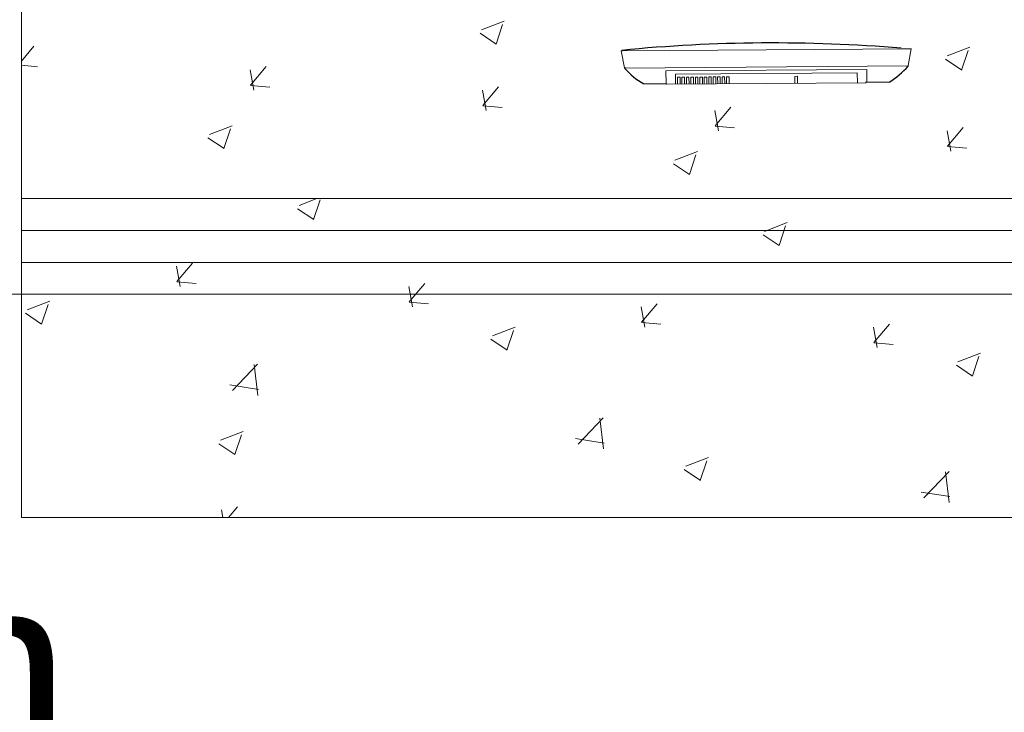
# Model space of a CAD drawing. Header units: feet. Extents: x 8 to 127, y 6 to 90.
# Tile 119 of 256: x 39.864 to 40.636, y 49.697 to 50.24. Entities that reach past the tile are written whole.
import ezdxf

# ---------------------------------------------------------------- set-up
doc = ezdxf.new("R2010")
doc.units = ezdxf.units.FT
doc.header["$MEASUREMENT"] = 0
for name, color, linetype in [('Alvenaria', 7, 'Continuous'), ('ESQUADRIAS', 252, 'Continuous'), ('MOBILIÁRIO2', 250, 'Continuous'), ('NO ESPESSURA', 250, 'Continuous')]:
    doc.layers.add(name, color=color, linetype=linetype)
doc.layers.add('TQ-Textos conduto Sub-coletores', color=108, linetype='Continuous', lineweight=9)
doc.styles.add('Arial', font='arial.ttf')

msp = doc.modelspace()

# ---------------------------------------------------------------- linework, layer by layer
at = {"layer": 'Alvenaria', "lineweight": 5}
for p, q in [((39.86522, 51.40004), (39.86522, 50.02504)), ((39.79022, 50.02504), (39.86522, 50.02504)), ((39.86522, 50.02504), (39.79022, 50.02504))]:
    msp.add_line(p, q, dxfattribs=at)
at = {"layer": 'ESQUADRIAS', "lineweight": 5}
for p, q in [((39.86522, 50.10004), (41.36522, 50.10004)), ((39.86522, 50.07504), (41.36522, 50.07504)), ((39.86522, 50.05004), (41.36522, 50.05004)), ((39.86522, 50.02504), (41.36522, 50.02504))]:
    msp.add_line(p, q, dxfattribs=at)
at = {"layer": 'MOBILIÁRIO2', "lineweight": 5}
for p, q in [((40.56307, 50.21757), (40.33558, 50.21588)), ((40.56307, 50.21757), (40.33558, 50.21588)), ((40.33558, 50.21594), (40.33659, 50.21578)), ((40.33558, 50.21594), (40.33659, 50.21578)), ((40.33815, 50.20253), (40.33559, 50.21581)), ((40.33815, 50.20253), (40.33559, 50.21581)), ((40.33659, 50.21578), (40.33603, 50.21628)), ((40.33659, 50.21578), (40.33603, 50.21628)), ((40.55567, 50.21748), (40.56306, 50.21765)), ((40.55567, 50.21748), (40.56306, 50.21765)), ((40.56306, 50.21749), (40.5607, 50.20427)), ((40.56306, 50.21749), (40.5607, 50.20427)), ((40.56065, 50.20405), (40.3382, 50.2024)), ((40.56065, 50.20405), (40.3382, 50.2024)), ((40.5607, 50.20427), (40.56058, 50.20394)), ((40.5607, 50.20427), (40.56058, 50.20394)), ((40.33914, 50.20262), (40.33815, 50.20253)), ((40.33914, 50.20262), (40.33815, 50.20253)), ((40.33827, 50.20229), (40.33914, 50.20262)), ((40.33827, 50.20229), (40.33914, 50.20262)), ((40.37071, 50.20014), (40.52818, 50.20131)), ((40.37071, 50.20014), (40.52818, 50.20131)), ((40.37079, 50.19014), (40.37071, 50.20014)), ((40.37079, 50.19014), (40.37071, 50.20014)), ((40.52071, 50.19875), (40.37821, 50.19769)), ((40.52071, 50.19875), (40.37821, 50.19769)), ((40.37821, 50.19769), (40.37827, 50.18969)), ((40.37821, 50.19769), (40.37827, 50.18969)), ((40.47173, 50.19589), (40.47373, 50.1959)), ((40.47173, 50.19589), (40.47373, 50.1959)), ((40.47177, 50.19039), (40.47173, 50.19589)), ((40.47177, 50.19039), (40.47173, 50.19589)), ((40.47373, 50.1959), (40.47377, 50.1904)), ((40.47373, 50.1959), (40.47377, 50.1904)), ((40.52077, 50.19075), (40.52071, 50.19875)), ((40.52077, 50.19075), (40.52071, 50.19875)), ((40.52818, 50.20131), (40.52825, 50.19131)), ((40.52818, 50.20131), (40.52825, 50.19131)), ((40.37079, 50.19014), (40.35327, 50.19001)), ((40.37079, 50.19014), (40.35327, 50.19001)), ((40.52776, 50.1908), (40.37129, 50.18964)), ((40.52776, 50.1908), (40.37129, 50.18964)), ((40.37973, 50.1952), (40.38173, 50.19522)), ((40.37973, 50.1952), (40.38173, 50.19522)), ((40.37977, 50.1897), (40.37973, 50.1952)), ((40.37977, 50.1897), (40.37973, 50.1952)), ((40.38173, 50.19522), (40.38177, 50.18972)), ((40.38173, 50.19522), (40.38177, 50.18972)), ((40.38323, 50.19523), (40.38523, 50.19524)), ((40.38323, 50.19523), (40.38523, 50.19524)), ((40.38327, 50.18973), (40.38323, 50.19523)), ((40.38327, 50.18973), (40.38323, 50.19523)), ((40.38523, 50.19524), (40.38527, 50.18974)), ((40.38523, 50.19524), (40.38527, 50.18974)), ((40.38673, 50.19525), (40.38873, 50.19527)), ((40.38673, 50.19525), (40.38873, 50.19527)), ((40.38677, 50.18975), (40.38673, 50.19525)), ((40.38677, 50.18975), (40.38673, 50.19525)), ((40.38873, 50.19527), (40.38877, 50.18977)), ((40.38873, 50.19527), (40.38877, 50.18977)), ((40.39023, 50.19528), (40.39223, 50.19529)), ((40.39023, 50.19528), (40.39223, 50.19529)), ((40.39027, 50.18978), (40.39023, 50.19528)), ((40.39027, 50.18978), (40.39023, 50.19528)), ((40.39223, 50.19529), (40.39227, 50.18979)), ((40.39223, 50.19529), (40.39227, 50.18979)), ((40.39373, 50.19531), (40.39573, 50.19532)), ((40.39373, 50.19531), (40.39573, 50.19532)), ((40.39377, 50.18981), (40.39373, 50.19531)), ((40.39377, 50.18981), (40.39373, 50.19531)), ((40.39573, 50.19532), (40.39577, 50.18982)), ((40.39573, 50.19532), (40.39577, 50.18982)), ((40.39723, 50.19533), (40.39923, 50.19535)), ((40.39723, 50.19533), (40.39923, 50.19535)), ((40.39727, 50.18983), (40.39723, 50.19533)), ((40.39727, 50.18983), (40.39723, 50.19533)), ((40.39923, 50.19535), (40.39927, 50.18985)), ((40.39923, 50.19535), (40.39927, 50.18985)), ((40.40073, 50.19536), (40.40273, 50.19537)), ((40.40073, 50.19536), (40.40273, 50.19537)), ((40.40077, 50.18986), (40.40073, 50.19536)), ((40.40077, 50.18986), (40.40073, 50.19536)), ((40.40273, 50.19537), (40.40277, 50.18987)), ((40.40273, 50.19537), (40.40277, 50.18987)), ((40.40423, 50.19538), (40.40623, 50.1954)), ((40.40423, 50.19538), (40.40623, 50.1954)), ((40.40427, 50.18988), (40.40423, 50.19538)), ((40.40427, 50.18988), (40.40423, 50.19538)), ((40.40623, 50.1954), (40.40627, 50.1899)), ((40.40623, 50.1954), (40.40627, 50.1899)), ((40.40773, 50.19541), (40.40973, 50.19542)), ((40.40773, 50.19541), (40.40973, 50.19542)), ((40.40777, 50.18991), (40.40773, 50.19541)), ((40.40777, 50.18991), (40.40773, 50.19541)), ((40.40973, 50.19542), (40.40977, 50.18992)), ((40.40973, 50.19542), (40.40977, 50.18992)), ((40.41123, 50.19544), (40.41323, 50.19545)), ((40.41123, 50.19544), (40.41323, 50.19545)), ((40.41127, 50.18994), (40.41123, 50.19544)), ((40.41127, 50.18994), (40.41123, 50.19544)), ((40.41323, 50.19545), (40.41327, 50.18995)), ((40.41323, 50.19545), (40.41327, 50.18995)), ((40.41473, 50.19546), (40.41673, 50.19548)), ((40.41473, 50.19546), (40.41673, 50.19548)), ((40.41477, 50.18996), (40.41473, 50.19546)), ((40.41477, 50.18996), (40.41473, 50.19546)), ((40.41673, 50.19548), (40.41677, 50.18998)), ((40.41673, 50.19548), (40.41677, 50.18998)), ((40.41823, 50.19549), (40.42023, 50.1955)), ((40.41823, 50.19549), (40.42023, 50.1955)), ((40.41827, 50.18999), (40.41823, 50.19549)), ((40.41827, 50.18999), (40.41823, 50.19549)), ((40.42023, 50.1955), (40.42027, 50.19)), ((40.42023, 50.1955), (40.42027, 50.19)), ((40.52725, 50.1913), (40.54577, 50.19144)), ((39.86522, 50.10004), (41.36522, 50.10004)), ((39.86522, 50.02504), (39.86522, 49.85004)), ((39.86522, 49.85004), (41.36522, 49.85004))]:
    msp.add_line(p, q, dxfattribs=at)
at = {"layer": 'MOBILIÁRIO2'}
for centre, radius, start, end in [((40.4546, 49.00723), 1.21485, 85.24877, 95.60114), ((40.4546, 49.00723), 1.21485, 85.24877, 95.60114), ((40.33609, 50.21578), 0.0005, 0, 0), ((40.33609, 50.21578), 0.0005, 0, 0), ((40.51397, 50.24414), 0.06155, 301.10253, 319.22865), ((40.51397, 50.24414), 0.06155, 301.10253, 319.22865), ((40.5602, 50.20427), 0.0005, 0, 0), ((40.5602, 50.20427), 0.0005, 0, 0), ((40.33864, 50.20262), 0.0005, 0, 0), ((40.33864, 50.20262), 0.0005, 0, 0), ((40.38428, 50.24317), 0.06155, 221.61942, 239.74554), ((40.38428, 50.24317), 0.06155, 221.61942, 239.74554)]:
    msp.add_arc(centre, radius, start, end, dxfattribs=at)
at = {"layer": 'MOBILIÁRIO2', "lineweight": 5}
msp.add_arc((40.37129, 50.19014), 0.0005, 203.0439, 270.42403, dxfattribs=at)
msp.add_arc((40.37129, 50.19014), 0.0005, 203.0439, 270.42403, dxfattribs=at)
at = {"layer": 'NO ESPESSURA', "linetype": 'Continuous', "lineweight": 5}
for p, q in [((40.22616, 50.23231), (40.24394, 50.23913)), ((40.23747, 50.22119), (40.24262, 50.23654)), ((40.22495, 50.22965), (40.23759, 50.22113)), ((39.86522, 50.20791), (39.87498, 50.21955)), ((40.59119, 50.21197), (40.60897, 50.21879)), ((40.6025, 50.20085), (40.60765, 50.2162)), ((39.86522, 50.20452), (39.8779, 50.20341)), ((40.04492, 50.18901), (40.05717, 50.20361)), ((40.58998, 50.20931), (40.60262, 50.20079)), ((39.86534, 50.20108), (39.86522, 50.20175)), ((40.04752, 50.18514), (40.04458, 50.20106)), ((40.0449, 50.18879), (40.06008, 50.18747)), ((40.22971, 50.1692), (40.22677, 50.18513)), ((40.22711, 50.17308), (40.23935, 50.18767)), ((40.22709, 50.17286), (40.24227, 50.17153)), ((40.41189, 50.15327), (40.40895, 50.16919)), ((40.40929, 50.15714), (40.42154, 50.17173)), ((40.01274, 50.15038), (40.03052, 50.15721)), ((40.02405, 50.13927), (40.0292, 50.15462)), ((40.40927, 50.15692), (40.42445, 50.15559)), ((40.59407, 50.13733), (40.59114, 50.15325)), ((40.59148, 50.1412), (40.60372, 50.15579)), ((40.01153, 50.14773), (40.02417, 50.13921)), ((40.37777, 50.13004), (40.39555, 50.13687)), ((40.38908, 50.11892), (40.39423, 50.13427)), ((40.59146, 50.14098), (40.60664, 50.13965)), ((40.37657, 50.12739), (40.3892, 50.11886)), ((40.08305, 50.09469), (40.09701, 50.10004)), ((40.09437, 50.08358), (40.09952, 50.09893)), ((40.08185, 50.09204), (40.09449, 50.08352)), ((40.44808, 50.07434), (40.46587, 50.08117)), ((40.4594, 50.06324), (40.46455, 50.07858)), ((40.44688, 50.0717), (40.45952, 50.06317)), ((39.98709, 50.03491), (39.99934, 50.04951)), ((39.98975, 50.03105), (39.98681, 50.04697)), ((39.98707, 50.03469), (40.00226, 50.03337)), ((40.16928, 50.01897), (40.18152, 50.03357)), ((40.17193, 50.01511), (40.169, 50.03104)), ((39.86963, 50.01276), (39.88742, 50.01959)), ((40.16926, 50.01875), (40.18444, 50.01743)), ((39.88095, 50.00165), (39.8861, 50.017)), ((40.35412, 49.99917), (40.35118, 50.0151)), ((40.35146, 50.00303), (40.36371, 50.01763)), ((39.86843, 50.01012), (39.88107, 50.00159)), ((40.35144, 50.00282), (40.36662, 50.00149)), ((40.23467, 49.99242), (40.25245, 49.99925)), ((40.24598, 49.98131), (40.25113, 49.99666)), ((40.5363, 49.98324), (40.53336, 49.99916)), ((40.53365, 49.9871), (40.54589, 50.00169)), ((40.23347, 49.98977), (40.2461, 49.98125)), ((40.53363, 49.98688), (40.54881, 49.98555)), ((40.5997, 49.97208), (40.61748, 49.97891)), ((40.61101, 49.96097), (40.61616, 49.97632)), ((40.03072, 49.94956), (40.0505, 49.97018)), ((40.05054, 49.94574), (40.04773, 49.96986)), ((40.5985, 49.96943), (40.61113, 49.96091)), ((40.02867, 49.95391), (40.05126, 49.9504)), ((40.3018, 49.90752), (40.32158, 49.92814)), ((40.32162, 49.9037), (40.31881, 49.92782)), ((40.02125, 49.9105), (40.03903, 49.91733)), ((40.03257, 49.89939), (40.03772, 49.91474)), ((40.29975, 49.91186), (40.32234, 49.90836)), ((40.02005, 49.90785), (40.03268, 49.89933)), ((40.38628, 49.89016), (40.40406, 49.89698)), ((40.38508, 49.88751), (40.39771, 49.87899)), ((40.3976, 49.87905), (40.40275, 49.8944)), ((40.57288, 49.86548), (40.59266, 49.8861)), ((40.5927, 49.86165), (40.58989, 49.88578)), ((40.57083, 49.86982), (40.59342, 49.86632)), ((40.02314, 49.85004), (40.02205, 49.85592)), ((40.02753, 49.85004), (40.03458, 49.85845))]:
    msp.add_line(p, q, dxfattribs=at)

# ---------------------------------------------------------------- texts
at = {"layer": 'TQ-Textos conduto Sub-coletores', "insert": (39.14703, 49.65304), "char_height": 0.15, "width": 1.5137195, "attachment_point": 7, "line_spacing_factor": 0.6, "style": 'Arial'}
msp.add_mtext('100 mm', dxfattribs=at)

doc.saveas('drawing.dxf')
